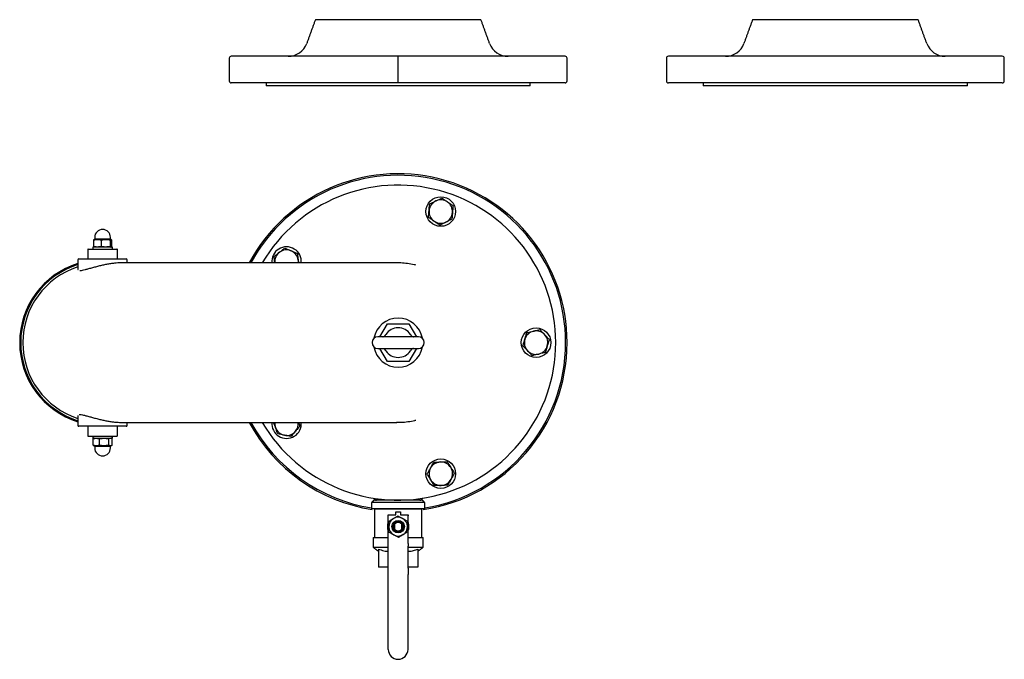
# Model space of a CAD drawing. Extents: x -644 to 6742, y -4733 to 593.
# Tile 51 of 53: x 5600 to 6600, y -2260 to -1610. Entities that reach past the tile are written whole.
import ezdxf

# ---------------------------------------------------------------- set-up
doc = ezdxf.new("R2010")
doc.units = 0
doc.header["$LTSCALE"] = 25
doc.linetypes.add('CENTERX2', pattern=[101.6, 63.5, -12.7, 12.7, -12.7])
doc.layers.get('0').update_dxf_attribs({"linetype": 'CONTINUOUS'})
doc.layers.add('SHEET-EN', color=7, linetype='CONTINUOUS')

msp = doc.modelspace()

# ---------------------------------------------------------------- linework, layer by layer
at = {"color": 7, "linetype": 'CONTINUOUS'}
for p, q in [((6068.55, -1610.24), (5900.49, -1610.24)), ((6512.32, -1610.24), (6344.27, -1610.24)), ((6154.02, -1647.46), (5815.02, -1647.46)), ((6597.79, -1647.46), (6258.79, -1647.46)), ((6154.02, -1674.46), (5815.02, -1674.46)), ((6118.52, -1677.46), (5850.52, -1677.46)), ((6597.79, -1674.46), (6258.79, -1674.46)), ((6562.29, -1677.46), (6294.29, -1677.46)), ((5675.33, -1834.07), (5675.33, -1840.78)), ((5683.21, -1833.26), (5676.52, -1833.26)), ((5682.91, -1834.07), (5682.91, -1840.78)), ((5692.52, -1833.26), (5683.21, -1833.26)), ((5692.1, -1834.07), (5692.1, -1840.78)), ((5693.71, -1834.07), (5693.71, -1840.78)), ((5670.02, -1843.26), (5699.02, -1843.26)), ((5694.52, -1841.26), (5674.52, -1841.26)), ((5660.52, -1853.26), (5708.52, -1853.26)), ((5864.52, -1857.26), (5702.72, -1857.26)), ((5983.13, -1857.26), (5902.52, -1857.26)), ((5966.05, -1932.26), (5973.55, -1919.26)), ((5973.55, -1919.26), (5995.49, -1919.26)), ((5995.49, -1919.26), (6003, -1932.26)), ((6005.02, -1932.26), (5964.02, -1932.26)), ((5964.02, -1944.26), (6005.02, -1944.26)), ((5973.55, -1957.26), (5966.05, -1944.26)), ((6003, -1944.26), (5995.49, -1957.26)), ((5995.49, -1957.26), (5973.55, -1957.26)), ((5708.52, -2023.26), (5660.52, -2023.26)), ((5702.75, -2019.26), (5864.52, -2019.26)), ((5902.52, -2019.26), (5983.13, -2019.26)), ((5670.02, -2033.26), (5699.02, -2033.26)), ((5674.52, -2035.26), (5694.52, -2035.26)), ((5674.87, -2042.45), (5674.87, -2035.74)), ((5681.25, -2042.45), (5681.25, -2035.74)), ((5690.9, -2042.45), (5690.9, -2035.74)), ((5694.17, -2042.45), (5694.17, -2035.74)), ((5676.52, -2043.26), (5692.52, -2043.26)), ((6009.02, -2098.26), (5960.02, -2098.26)), ((6011.56, -2100.81), (5957.48, -2100.81)), ((6011.56, -2107.17), (5957.48, -2107.17)), ((5960.52, -2107.17), (6008.52, -2107.17)), ((5974.52, -2114.17), (5974.52, -2113.17)), ((5974.52, -2113.17), (5982.02, -2113.17)), ((5974.52, -2142.27), (5974.52, -2114.17)), ((5982.02, -2110.17), (5987.02, -2110.17)), ((5982.02, -2113.17), (5982.02, -2110.17)), ((5987.02, -2110.17), (5987.02, -2113.17)), ((5987.02, -2113.17), (5994.52, -2113.17)), ((5994.52, -2113.17), (5994.52, -2114.17)), ((5994.52, -2142.27), (5994.52, -2114.17)), ((5981.02, -2128.24), (5981.02, -2122.1)), ((5988.02, -2122.1), (5988.02, -2128.24)), ((5959.02, -2136.17), (5974.52, -2136.17)), ((5994.52, -2136.17), (6010.02, -2136.17)), ((5959.02, -2146.17), (5974.52, -2146.17)), ((5964.52, -2147.92), (5964.52, -2166.17)), ((5974.52, -2145.1), (5974.52, -2142.27)), ((5974.52, -2167.29), (5974.52, -2145.1)), ((5994.52, -2142.27), (5994.52, -2145.1)), ((5994.52, -2167.29), (5994.52, -2145.1)), ((5994.52, -2146.17), (6010.02, -2146.17)), ((6004.52, -2147.92), (6004.52, -2166.17)), ((5974.52, -2166.17), (5964.52, -2166.17)), ((5974.52, -2173.66), (5974.52, -2167.29)), ((6004.52, -2166.17), (5994.52, -2166.17)), ((5994.52, -2167.29), (5994.52, -2173.66)), ((5974.52, -2249.93), (5974.52, -2173.66)), ((5994.52, -2249.93), (5994.52, -2173.66))]:
    msp.add_line(p, q, dxfattribs=at)
at = {"color": 7, "linetype": 'CONTINUOUS', "flags": 128}
for points in [[(5883.07, -1854.44), (5883.17, -1855.99), (5883.1, -1857.26)], [(5973.55, -1919.26), (5973.56, -1919.27), (5973.57, -1919.3), (5973.6, -1919.35), (5973.64, -1919.41), (5973.68, -1919.48), (5973.73, -1919.57), (5973.78, -1919.67), (5973.84, -1919.76)], [(5995.49, -1919.26), (5995.49, -1919.27), (5995.47, -1919.3), (5995.44, -1919.35), (5995.41, -1919.41), (5995.36, -1919.48), (5995.31, -1919.57), (5995.26, -1919.67), (5995.2, -1919.76)], [(5973.84, -1956.76), (5973.78, -1956.86), (5973.73, -1956.95), (5973.68, -1957.04), (5973.64, -1957.12), (5973.6, -1957.18), (5973.57, -1957.22), (5973.56, -1957.25), (5973.55, -1957.26)], [(5995.2, -1956.76), (5995.25, -1956.85), (5995.3, -1956.93), (5995.35, -1957.01), (5995.39, -1957.08), (5995.42, -1957.15), (5995.45, -1957.2), (5995.47, -1957.23), (5995.49, -1957.26), (5995.49, -1957.26)]]:
    msp.add_lwpolyline(points, dxfattribs=at)
at = {"color": 7, "linetype": 'CONTINUOUS'}
for centre, radius in [((6027.78, -1805.11), 15), ((6124.52, -1938.26), 15), ((6027.78, -2071.41), 15), ((5984.52, -2125.17), 6.35), ((5984.52, -2125.17), 5.65), ((5984.52, -2125.17), 4.66)]:
    msp.add_circle(centre, radius, dxfattribs=at)
for centre, radius, start, end in [((5872.94, -1627.46), 20, 270, 340), ((6096.1, -1627.46), 20, 200, 270), ((6316.72, -1627.46), 20, 270, 340), ((6539.87, -1627.46), 20, 200, 270), ((5815.02, -1649.46), 2, 90, 180), ((6154.02, -1649.46), 2, 0, 90), ((6258.79, -1649.46), 2, 90, 180), ((6597.79, -1649.46), 2, 0, 90), ((5815.02, -1672.46), 2, 180, 270), ((6154.02, -1672.46), 2, 270, 0), ((6258.79, -1672.46), 2, 180, 270), ((6597.79, -1672.46), 2, 270, 0), ((5984.52, -1938.26), 171.5, 0, 151.81609), ((5984.52, -1938.26), 170, 0, 151.54486), ((5984.52, -1938.26), 160, 210.41437, 149.58563), ((6027.78, -1805.11), 11.91, 115.39405, 175.39405), ((6027.78, -1805.11), 11.91, 55.39405, 115.39405), ((6027.78, -1805.11), 11.91, 355.39405, 55.39405), ((6027.78, -1805.11), 11.91, 175.39405, 235.39405), ((6027.78, -1805.11), 11.91, 295.39405, 355.39405), ((6027.78, -1805.11), 11.91, 235.39405, 295.39405), ((5684.52, -1831.26), 8, 0, 180), ((5670.02, -1843.76), 0.5, 90, 180), ((5699.02, -1843.76), 0.5, 0, 90), ((5871.26, -1855.97), 15, 355.06672, 184.93328), ((5871.26, -1855.97), 11.91, 127.39405, 186.21636), ((5871.26, -1855.97), 11.91, 67.39405, 127.39405), ((5871.26, -1855.97), 11.91, 7.39405, 67.39405), ((5684.52, -1938.26), 84.15, 107.28282, 252.71718), ((5660.52, -1854.26), 1, 90, 180), ((5670.02, -1852.76), 0.5, 180, 270), ((5699.02, -1852.76), 0.5, 270, 0), ((5708.52, -1854.26), 1, 0, 90), ((5684.52, -1938.26), 83.15, 107.49734, 180), ((5684.52, -1938.26), 81, 107.97741, 252.02259), ((5984.52, -1938.26), 25, 90, 169.94288), ((5984.52, -1938.26), 25, 10.05712, 90), ((5984.52, -1938.26), 15, 34.09611, 145.90389), ((6124.52, -1938.26), 11.91, 103.39405, 163.39405), ((6124.52, -1938.26), 11.91, 43.39405, 103.39405), ((5684.52, -1938.26), 83.15, 180, 252.50266), ((5964.02, -1938.26), 6, 90, 270), ((6005.02, -1938.26), 6, 270, 90), ((5984.52, -1938.26), 171.5, 278.4917, 0), ((5984.52, -1938.26), 170, 279.15321, 0), ((6124.52, -1938.26), 11.91, 163.39405, 223.39405), ((6124.52, -1938.26), 11.91, 343.39405, 43.39405), ((5984.52, -1938.26), 25, 190.05712, 349.94288), ((5984.52, -1938.26), 15, 214.09611, 325.90389), ((6124.52, -1938.26), 11.91, 223.39405, 283.39405), ((6124.52, -1938.26), 11.91, 283.39405, 343.39405), ((5660.52, -2022.26), 1, 180, 270), ((5670.02, -2023.76), 0.5, 90, 180), ((5699.02, -2023.76), 0.5, 0, 90), ((5708.52, -2022.26), 1, 270, 0), ((5984.52, -1938.26), 171.5, 208.18391, 261.19995), ((5984.52, -1938.26), 170, 208.45514, 260.84679), ((5871.26, -2020.55), 15, 175.06672, 4.93328), ((5871.26, -2020.55), 11.91, 173.78364, 199.39405), ((5871.26, -2020.55), 11.91, 199.39405, 259.39405), ((5871.26, -2020.55), 11.91, 259.39405, 319.39405), ((5871.26, -2020.55), 11.91, 319.39405, 6.21636), ((5670.02, -2032.76), 0.5, 180, 270), ((5699.02, -2032.76), 0.5, 270, 0), ((5684.52, -2045.26), 8, 180, 0), ((6027.78, -2071.41), 11.91, 151.39405, 211.39405), ((6027.78, -2071.41), 11.91, 91.39405, 151.39405), ((6027.78, -2071.41), 11.91, 31.39405, 91.39405), ((6027.78, -2071.41), 11.91, 331.39405, 31.39405), ((6027.78, -2071.41), 11.91, 211.39405, 271.39405), ((6027.78, -2071.41), 11.91, 271.39405, 331.39405), ((5962.52, -2095.26), 3, 200.80634, 270), ((6006.52, -2095.26), 3, 270, 339.19366), ((5984.52, -2125.17), 9.52, 121.83765, 181.83765), ((5984.52, -2125.17), 9.53, 61.83765, 121.83765), ((5984.52, -2125.17), 9.53, 1.83765, 61.83765), ((5984.52, -2125.17), 10.95, 155.95729, 204.04271), ((5984.52, -2125.17), 9.53, 181.83765, 241.83765), ((5984.52, -2125.17), 9.53, 301.83765, 1.83765), ((5984.52, -2125.17), 10.95, 0, 24.04271), ((5984.52, -2125.17), 10.95, 335.95729, 0), ((5984.52, -2125.17), 9.53, 241.83765, 301.83765), ((5984.52, -2249.93), 10, 180, 270), ((5984.52, -2249.93), 10, 270, 0)]:
    msp.add_arc(centre, radius, start, end, dxfattribs=at)
for points in [[(5900.49, -1610.24), (5891.74, -1634.3)], [(6077.31, -1634.3), (6068.55, -1610.24)], [(6344.27, -1610.24), (6335.51, -1634.3)], [(6521.08, -1634.3), (6512.32, -1610.24)], [(5813.02, -1649.46), (5813.02, -1672.46)], [(6156.02, -1672.46), (6156.02, -1649.46)], [(6256.79, -1649.46), (6256.79, -1672.46)], [(6599.79, -1672.46), (6599.79, -1649.46)], [(5850.52, -1674.46), (5850.52, -1677.46)], [(6118.52, -1677.46), (6118.52, -1674.46)], [(6294.29, -1674.46), (6294.29, -1677.46)], [(6562.29, -1677.46), (6562.29, -1674.46)], [(5676.52, -1833.26), (5675.9, -1833.54)], [(5676.52, -1831.26), (5676.52, -1833.26)], [(5692.52, -1833.26), (5692.52, -1831.26)], [(5693.14, -1833.54), (5692.52, -1833.26)], [(5669.52, -1843.76), (5669.52, -1852.76)], [(5674.52, -1841.26), (5674.52, -1843.26)], [(5679.12, -1841.26), (5675.33, -1840.78)], [(5682.91, -1840.78), (5679.12, -1841.26)], [(5687.5, -1841.26), (5682.91, -1840.78)], [(5692.1, -1840.78), (5687.5, -1841.26)], [(5693.02, -1841.26), (5693.14, -1841.22)], [(5694.52, -1843.26), (5694.52, -1841.26)], [(5699.52, -1852.76), (5699.52, -1843.76)], [(5659.52, -1854.26), (5659.52, -1863.96)], [(5709.52, -1857.26), (5709.52, -1854.26)], [(5902.52, -1857.26), (5864.52, -1857.26)], [(5659.49, -1864), (5659.61, -1863.9)], [(5971.78, -1930.35), (5972.1, -1929.85)], [(5996.94, -1929.85), (5997.26, -1930.35)], [(5972.1, -1946.67), (5971.78, -1946.18)], [(5997.26, -1946.18), (5996.94, -1946.67)], [(5659.52, -2012.59), (5659.52, -2022.26)], [(5669.52, -2023.76), (5669.52, -2032.76)], [(5699.52, -2032.76), (5699.52, -2023.76)], [(5709.52, -2022.26), (5709.52, -2019.26)], [(5864.52, -2019.26), (5902.52, -2019.26)], [(5674.52, -2033.26), (5674.52, -2035.26)], [(5674.87, -2035.74), (5678.06, -2035.26)], [(5676.02, -2035.26), (5675.51, -2035.45)], [(5678.06, -2035.26), (5681.25, -2035.74)], [(5681.25, -2035.74), (5686.08, -2035.26)], [(5686.08, -2035.26), (5690.9, -2035.74)], [(5693.54, -2035.45), (5693.02, -2035.26)], [(5694.52, -2035.26), (5694.52, -2033.26)], [(5675.51, -2042.81), (5676.52, -2043.26)], [(5676.52, -2043.26), (5676.52, -2045.26)], [(5692.52, -2043.26), (5693.54, -2042.81)], [(5692.52, -2045.26), (5692.52, -2043.26)], [(5960.02, -2098.26), (5957.48, -2100.81)], [(6011.56, -2100.81), (6009.02, -2098.26)], [(5957.48, -2100.81), (5957.48, -2107.17)], [(5959.2, -2107.17), (5959.2, -2107.58)], [(5960.52, -2107.17), (5960.52, -2136.17)], [(6008.52, -2136.17), (6008.52, -2107.17)], [(6011.56, -2107.17), (6011.56, -2100.81)], [(5959.02, -2136.17), (5959.02, -2146.17)], [(6010.02, -2146.17), (6010.02, -2136.17)], [(5959.02, -2146.17), (5964.52, -2150.17)], [(6004.52, -2150.17), (6010.02, -2146.17)]]:
    msp.add_open_spline(points, degree=1, dxfattribs=at)
for points, knots in [([(6015.91, -1804.16), (6015.96, -1803.53), (6016.15, -1801.21), (6016.33, -1798.96), (6016.46, -1797.3)], [0, 0, 0, 0, 0.2686346, 1, 1, 1, 1]), ([(6016.46, -1797.3), (6017.47, -1796.82), (6019.51, -1795.86), (6021.61, -1794.86), (6022.68, -1794.35)], [0, 0, 0, 0, 0.4954592, 1, 1, 1, 1]), ([(6022.68, -1794.35), (6022.82, -1794.28), (6023.94, -1793.75), (6026.04, -1792.76), (6027.93, -1791.86), (6028.89, -1791.4)], [0, 0, 0, 0, 0.070098, 0.530789, 1, 1, 1, 1]), ([(6028.89, -1791.4), (6029.81, -1792.04), (6031.66, -1793.32), (6033.58, -1794.64), (6034.55, -1795.31)], [0, 0, 0, 0, 0.495459, 1, 1, 1, 1]), ([(6034.55, -1795.31), (6034.68, -1795.4), (6035.7, -1796.1), (6037.62, -1797.43), (6039.34, -1798.62), (6040.21, -1799.22)], [0, 0, 0, 0, 0.070099, 0.53079, 1, 1, 1, 1]), ([(6015.36, -1811.01), (6015.4, -1810.44), (6015.58, -1808.2), (6015.77, -1805.88), (6015.91, -1804.16)], [0, 0, 0, 0, 0.2575524, 1, 1, 1, 1]), ([(6039.66, -1806.07), (6039.52, -1807.8), (6039.33, -1810.12), (6039.15, -1812.35), (6039.11, -1812.93)], [0, 0, 0, 0, 0.7424476, 1, 1, 1, 1]), ([(6040.21, -1799.22), (6040.08, -1800.87), (6039.9, -1803.13), (6039.71, -1805.45), (6039.66, -1806.07)], [0, 0, 0, 0, 0.7313654, 1, 1, 1, 1]), ([(6021.02, -1814.92), (6020.88, -1814.83), (6019.87, -1814.13), (6017.95, -1812.8), (6016.23, -1811.61), (6015.36, -1811.01)], [0, 0, 0, 0, 0.070099, 0.53079, 1, 1, 1, 1]), ([(6026.68, -1818.83), (6025.76, -1818.19), (6023.9, -1816.91), (6021.99, -1815.59), (6021.02, -1814.92)], [0, 0, 0, 0, 0.495458, 1, 1, 1, 1]), ([(6032.89, -1815.88), (6032.75, -1815.95), (6031.63, -1816.48), (6029.53, -1817.47), (6027.63, -1818.37), (6026.68, -1818.83)], [0, 0, 0, 0, 0.070098, 0.530789, 1, 1, 1, 1]), ([(6039.11, -1812.93), (6038.1, -1813.41), (6036.06, -1814.37), (6033.95, -1815.37), (6032.89, -1815.88)], [0, 0, 0, 0, 0.4954592, 1, 1, 1, 1]), ([(5675.33, -1834.07), (5676.28, -1833.84), (5678.19, -1833.38), (5680.76, -1833.52), (5682.32, -1833.92), (5682.91, -1834.07)], [0, 0, 0, 0, 0.376646, 0.764829, 1, 1, 1, 1]), ([(5675.91, -1833.61), (5675.78, -1833.65), (5675.59, -1833.73), (5675.4, -1833.98), (5675.33, -1834.07)], [0, 0, 0, 0, 0.6394, 1, 1, 1, 1]), ([(5682.91, -1834.07), (5684.05, -1833.84), (5686.38, -1833.38), (5689.5, -1833.52), (5691.39, -1833.92), (5692.1, -1834.07)], [0, 0, 0, 0, 0.376643, 0.764828, 1, 1, 1, 1]), ([(5692.1, -1834.07), (5692.17, -1833.98), (5692.42, -1833.66), (5692.87, -1833.38), (5693.34, -1833.61), (5693.62, -1833.96), (5693.71, -1834.07)], [0, 0, 0, 0, 0.129217, 0.475529, 0.831946, 1, 1, 1, 1]), ([(5675.33, -1840.78), (5675.4, -1840.86), (5675.59, -1841.07), (5675.78, -1841.12), (5675.91, -1841.16)], [0, 0, 0, 0, 0.354802, 1, 1, 1, 1]), ([(5692.91, -1841.26), (5692.7, -1841.21), (5692.43, -1841.14), (5692.17, -1840.86), (5692.1, -1840.78)], [0, 0, 0, 0, 0.746939, 1, 1, 1, 1]), ([(5693.71, -1840.78), (5693.7, -1840.79), (5693.61, -1840.89), (5693.52, -1840.92), (5693.44, -1840.95)], [0, 0, 0, 0, 0.079329, 1, 1, 1, 1]), ([(5858.56, -1850.69), (5859.45, -1850.01), (5861.24, -1848.64), (5863.09, -1847.22), (5864.02, -1846.51)], [0, 0, 0, 0, 0.495459, 1, 1, 1, 1]), ([(5864.02, -1846.51), (5864.15, -1846.41), (5865.13, -1845.66), (5866.98, -1844.25), (5868.65, -1842.97), (5869.49, -1842.33)], [0, 0, 0, 0, 0.0700993, 0.5307896, 1, 1, 1, 1]), ([(5869.49, -1842.33), (5871.02, -1842.97), (5873.11, -1843.84), (5875.26, -1844.74), (5875.84, -1844.98)], [0, 0, 0, 0, 0.731367, 1, 1, 1, 1]), ([(5875.84, -1844.98), (5877.43, -1845.64), (5879.58, -1846.54), (5881.65, -1847.4), (5882.19, -1847.62)], [0, 0, 0, 0, 0.742449, 1, 1, 1, 1]), ([(5882.19, -1847.62), (5882.33, -1848.73), (5882.62, -1850.96), (5882.92, -1853.27), (5883.07, -1854.44)], [0, 0, 0, 0, 0.495458, 1, 1, 1, 1]), ([(5702.87, -1857.29), (5702.47, -1857.28), (5701.14, -1857.25), (5698.32, -1857.43), (5694.63, -1857.82), (5690.66, -1858.43), (5686.58, -1859.22), (5682.4, -1860.16), (5678.21, -1861.21), (5674.09, -1862.31), (5670.22, -1863.36), (5666.67, -1864.31), (5663.85, -1864.96), (5662.12, -1865.3), (5661.55, -1865.34), (5661.48, -1865.34)], [0, 0, 0, 0, 0.0354497, 0.1182675, 0.2036279, 0.2852196, 0.3690705, 0.4537545, 0.5406741, 0.6301459, 0.7221459, 0.8135689, 0.9079934, 0.9878105, 1, 1, 1, 1]), ([(5859.45, -1857.51), (5859.42, -1857.34), (5859.27, -1856.12), (5858.97, -1853.81), (5858.7, -1851.73), (5858.56, -1850.69)], [0, 0, 0, 0, 0.070098, 0.530789, 1, 1, 1, 1]), ([(5883.07, -1854.44), (5883.09, -1854.6), (5883.22, -1855.55), (5883.34, -1856.48), (5883.44, -1857.26)], [0, 0, 0, 0, 0.17115, 1, 1, 1, 1]), ([(6002.6, -1859.62), (6002, -1859.45), (5999.21, -1858.71), (5994.04, -1857.92), (5988.08, -1857.29), (5984.36, -1857.32), (5982.96, -1857.33)], [0, 0, 0, 0, 0.094118, 0.436927, 0.789375, 1, 1, 1, 1]), ([(5659.5, -1863.95), (5659.5, -1864.01), (5659.51, -1864.12), (5659.51, -1864.1), (5659.51, -1864.08)], [0, 0, 0, 0, 0.455567, 1, 1, 1, 1]), ([(6113.11, -1934.86), (6113.15, -1934.7), (6113.51, -1933.52), (6114.17, -1931.29), (6114.77, -1929.28), (6115.07, -1928.27)], [0, 0, 0, 0, 0.070099, 0.530789, 1, 1, 1, 1]), ([(6115.07, -1928.27), (6115.63, -1928.13), (6117.81, -1927.61), (6120.08, -1927.07), (6121.76, -1926.67)], [0, 0, 0, 0, 0.257552, 1, 1, 1, 1]), ([(6121.76, -1926.67), (6122.37, -1926.53), (6124.63, -1925.99), (6126.84, -1925.46), (6128.45, -1925.08)], [0, 0, 0, 0, 0.268634, 1, 1, 1, 1]), ([(6128.45, -1925.08), (6129.22, -1925.89), (6130.77, -1927.53), (6132.37, -1929.22), (6133.18, -1930.08)], [0, 0, 0, 0, 0.495458, 1, 1, 1, 1]), ([(5968.99, -1932.26), (5969.19, -1932.24), (5969.74, -1932.19), (5970.5, -1931.79), (5971.25, -1931.12), (5971.6, -1930.61), (5971.78, -1930.35)], [0, 0, 0, 0, 0.208421, 0.56766, 0.783362, 1, 1, 1, 1]), ([(5997.26, -1930.35), (5997.44, -1930.61), (5997.79, -1931.12), (5998.54, -1931.79), (5999.3, -1932.19), (5999.85, -1932.24), (6000.06, -1932.26)], [0, 0, 0, 0, 0.216638, 0.43234, 0.791579, 1, 1, 1, 1]), ([(6111.14, -1941.45), (6111.46, -1940.38), (6112.1, -1938.22), (6112.77, -1935.99), (6113.11, -1934.86)], [0, 0, 0, 0, 0.495459, 1, 1, 1, 1]), ([(6133.18, -1930.08), (6133.29, -1930.2), (6134.14, -1931.09), (6135.74, -1932.79), (6137.18, -1934.31), (6137.9, -1935.08)], [0, 0, 0, 0, 0.070098, 0.530789, 1, 1, 1, 1]), ([(6137.9, -1935.08), (6137.58, -1936.15), (6136.94, -1938.31), (6136.27, -1940.54), (6135.94, -1941.67)], [0, 0, 0, 0, 0.495459, 1, 1, 1, 1]), ([(5971.78, -1946.18), (5971.6, -1945.92), (5971.25, -1945.41), (5970.51, -1944.73), (5969.96, -1944.5), (5969.62, -1944.36)], [0, 0, 0, 0, 0.276978, 0.552758, 1, 1, 1, 1]), ([(6000.06, -1944.26), (5999.85, -1944.28), (5999.3, -1944.33), (5998.54, -1944.74), (5997.79, -1945.4), (5997.44, -1945.92), (5997.26, -1946.18)], [0, 0, 0, 0, 0.208421, 0.56766, 0.783362, 1, 1, 1, 1]), ([(6115.87, -1946.45), (6115.75, -1946.33), (6114.9, -1945.43), (6113.31, -1943.74), (6111.87, -1942.22), (6111.14, -1941.45)], [0, 0, 0, 0, 0.070098, 0.530789, 1, 1, 1, 1]), ([(6120.59, -1951.44), (6119.82, -1950.63), (6118.27, -1948.99), (6116.67, -1947.3), (6115.87, -1946.45)], [0, 0, 0, 0, 0.495458, 1, 1, 1, 1]), ([(6133.97, -1948.26), (6132.36, -1948.64), (6130.15, -1949.17), (6127.89, -1949.71), (6127.28, -1949.85)], [0, 0, 0, 0, 0.731366, 1, 1, 1, 1]), ([(6135.94, -1941.67), (6135.89, -1941.82), (6135.54, -1943.01), (6134.87, -1945.24), (6134.27, -1947.24), (6133.97, -1948.26)], [0, 0, 0, 0, 0.070099, 0.530789, 1, 1, 1, 1]), ([(6127.28, -1949.85), (6125.6, -1950.25), (6123.33, -1950.79), (6121.15, -1951.31), (6120.59, -1951.44)], [0, 0, 0, 0, 0.742448, 1, 1, 1, 1]), ([(5659.5, -2012.41), (5659.53, -2012.42), (5659.56, -2012.44), (5659.52, -2012.55), (5659.52, -2012.56)], [0, 0, 0, 0, 0.95907, 1, 1, 1, 1]), ([(5660.82, -2011.12), (5660.87, -2011.12), (5661.33, -2011.11), (5662.77, -2011.35), (5665.24, -2011.87), (5668.49, -2012.7), (5672.28, -2013.72), (5676.39, -2014.84), (5680.53, -2015.91), (5684.75, -2016.91), (5688.86, -2017.77), (5692.9, -2018.46), (5696.71, -2018.95), (5700.12, -2019.23), (5701.98, -2019.24), (5702.83, -2019.25)], [0, 0, 0, 0, 0.009496, 0.087335, 0.167376, 0.258405, 0.352545, 0.438148, 0.526094, 0.607067, 0.69014, 0.769239, 0.850555, 0.931774, 1, 1, 1, 1]), ([(5982.97, -2019.19), (5984.43, -2019.2), (5988.28, -2019.23), (5994.44, -2018.55), (5999.51, -2017.77), (6002.13, -2017.05), (6002.51, -2016.94)], [0, 0, 0, 0, 0.221376, 0.586293, 0.940036, 1, 1, 1, 1]), ([(5860.02, -2024.51), (5859.97, -2024.35), (5859.56, -2023.19), (5858.93, -2021.42), (5858.38, -2019.85), (5858.18, -2019.26)], [0, 0, 0, 0, 0.086937, 0.658293, 1, 1, 1, 1]), ([(5862.31, -2031), (5861.94, -2029.94), (5861.19, -2027.82), (5860.41, -2025.62), (5860.02, -2024.51)], [0, 0, 0, 0, 0.495459, 1, 1, 1, 1]), ([(5880.3, -2028.31), (5879.9, -2028.78), (5878.38, -2030.55), (5876.91, -2032.27), (5875.83, -2033.53)], [0, 0, 0, 0, 0.268633, 1, 1, 1, 1]), ([(5884.78, -2023.08), (5884.4, -2023.52), (5882.94, -2025.22), (5881.43, -2026.99), (5880.3, -2028.31)], [0, 0, 0, 0, 0.257552, 1, 1, 1, 1]), ([(5883.43, -2019.26), (5883.53, -2019.53), (5883.99, -2020.83), (5884.43, -2022.09), (5884.78, -2023.08)], [0, 0, 0, 0, 0.209259, 1, 1, 1, 1]), ([(5675.52, -2035.55), (5675.32, -2035.58), (5675.1, -2035.62), (5674.89, -2035.73), (5674.87, -2035.74)], [0, 0, 0, 0, 0.931539, 1, 1, 1, 1]), ([(5690.9, -2035.74), (5690.92, -2035.73), (5691.45, -2035.44), (5692, -2035.35), (5692.54, -2035.26)], [0, 0, 0, 0, 0.026992, 1, 1, 1, 1]), ([(5693.53, -2035.49), (5693.6, -2035.5), (5693.82, -2035.54), (5694.03, -2035.66), (5694.17, -2035.74)], [0, 0, 0, 0, 0.360874, 1, 1, 1, 1]), ([(5869.07, -2032.26), (5868.91, -2032.23), (5867.69, -2032), (5865.4, -2031.58), (5863.35, -2031.19), (5862.31, -2031)], [0, 0, 0, 0, 0.0700984, 0.5307894, 1, 1, 1, 1]), ([(5875.83, -2033.53), (5874.73, -2033.32), (5872.51, -2032.91), (5870.22, -2032.48), (5869.07, -2032.26)], [0, 0, 0, 0, 0.4954588, 1, 1, 1, 1]), ([(5674.87, -2042.45), (5675.05, -2042.59), (5675.27, -2042.74), (5675.48, -2042.79), (5675.52, -2042.79)], [0, 0, 0, 0, 0.845841, 1, 1, 1, 1]), ([(5681.25, -2042.45), (5680.46, -2042.68), (5678.84, -2043.15), (5676.68, -2043.01), (5675.37, -2042.61), (5674.87, -2042.45)], [0, 0, 0, 0, 0.3766436, 0.7648253, 1, 1, 1, 1]), ([(5690.9, -2042.45), (5689.7, -2042.68), (5687.25, -2043.15), (5683.98, -2043.01), (5682, -2042.61), (5681.25, -2042.45)], [0, 0, 0, 0, 0.376644, 0.764828, 1, 1, 1, 1]), ([(5694.17, -2042.45), (5694.03, -2042.54), (5693.52, -2042.86), (5692.61, -2043.14), (5691.65, -2042.92), (5691.08, -2042.57), (5690.9, -2042.45)], [0, 0, 0, 0, 0.1292216, 0.4755307, 0.8319524, 1, 1, 1, 1]), ([(6014.03, -2071.75), (6014.57, -2070.76), (6015.65, -2068.79), (6016.76, -2066.74), (6017.33, -2065.71)], [0, 0, 0, 0, 0.4954584, 1, 1, 1, 1]), ([(6017.33, -2065.71), (6017.4, -2065.56), (6017.99, -2064.48), (6019.11, -2062.44), (6020.11, -2060.6), (6020.62, -2059.67)], [0, 0, 0, 0, 0.070098, 0.530789, 1, 1, 1, 1]), ([(6020.62, -2059.67), (6021.73, -2059.64), (6023.99, -2059.59), (6026.32, -2059.53), (6027.49, -2059.5)], [0, 0, 0, 0, 0.495459, 1, 1, 1, 1]), ([(6027.49, -2059.5), (6027.66, -2059.5), (6028.89, -2059.47), (6031.22, -2059.41), (6033.31, -2059.36), (6034.37, -2059.33)], [0, 0, 0, 0, 0.070098, 0.530789, 1, 1, 1, 1]), ([(6034.37, -2059.33), (6034.67, -2059.83), (6035.84, -2061.74), (6037.05, -2063.73), (6037.95, -2065.21)], [0, 0, 0, 0, 0.2575514, 1, 1, 1, 1]), ([(6037.95, -2065.21), (6038.28, -2065.74), (6039.49, -2067.73), (6040.67, -2069.66), (6041.54, -2071.08)], [0, 0, 0, 0, 0.268633, 1, 1, 1, 1]), ([(6017.62, -2077.62), (6016.71, -2076.14), (6015.5, -2074.15), (6014.33, -2072.24), (6014.03, -2071.75)], [0, 0, 0, 0, 0.742448, 1, 1, 1, 1]), ([(6021.2, -2083.49), (6020.33, -2082.07), (6019.15, -2080.14), (6017.94, -2078.15), (6017.62, -2077.62)], [0, 0, 0, 0, 0.731365, 1, 1, 1, 1]), ([(6038.24, -2077.11), (6038.16, -2077.26), (6037.57, -2078.34), (6036.46, -2080.38), (6035.46, -2082.22), (6034.95, -2083.15)], [0, 0, 0, 0, 0.070098, 0.530789, 1, 1, 1, 1]), ([(6041.54, -2071.08), (6041, -2072.06), (6039.92, -2074.04), (6038.81, -2076.08), (6038.24, -2077.11)], [0, 0, 0, 0, 0.4954583, 1, 1, 1, 1]), ([(6028.07, -2083.32), (6027.91, -2083.32), (6026.68, -2083.35), (6024.35, -2083.41), (6022.25, -2083.46), (6021.2, -2083.49)], [0, 0, 0, 0, 0.070098, 0.53079, 1, 1, 1, 1]), ([(6034.95, -2083.15), (6033.83, -2083.18), (6031.58, -2083.23), (6029.25, -2083.29), (6028.07, -2083.32)], [0, 0, 0, 0, 0.495459, 1, 1, 1, 1]), ([(5974.82, -2119.98), (5975.22, -2119.74), (5976.74, -2118.79), (5978.32, -2117.81), (5979.5, -2117.08)], [0, 0, 0, 0, 0.2575523, 1, 1, 1, 1]), ([(5979.5, -2117.08), (5979.92, -2116.82), (5981.5, -2115.83), (5983.04, -2114.88), (5984.17, -2114.18)], [0, 0, 0, 0, 0.268633, 1, 1, 1, 1]), ([(5984.17, -2114.18), (5984.96, -2114.6), (5986.55, -2115.45), (5988.19, -2116.33), (5989.02, -2116.77)], [0, 0, 0, 0, 0.495458, 1, 1, 1, 1]), ([(5989.02, -2116.77), (5989.13, -2116.84), (5990, -2117.3), (5991.64, -2118.18), (5993.12, -2118.97), (5993.87, -2119.37)], [0, 0, 0, 0, 0.070091, 0.530785, 1, 1, 1, 1]), ([(5975, -2125.48), (5975, -2125.35), (5974.97, -2124.36), (5974.91, -2122.5), (5974.85, -2120.82), (5974.82, -2119.98)], [0, 0, 0, 0, 0.070092, 0.530785, 1, 1, 1, 1]), ([(5975.18, -2130.97), (5975.15, -2130.08), (5975.09, -2128.28), (5975.03, -2126.42), (5975, -2125.48)], [0, 0, 0, 0, 0.495459, 1, 1, 1, 1]), ([(5993.87, -2119.37), (5993.89, -2120.26), (5993.95, -2122.06), (5994.01, -2123.93), (5994.04, -2124.87)], [0, 0, 0, 0, 0.495458, 1, 1, 1, 1]), ([(5994.04, -2124.87), (5994.05, -2125), (5994.08, -2125.98), (5994.14, -2127.84), (5994.19, -2129.52), (5994.22, -2130.36)], [0, 0, 0, 0, 0.070092, 0.530784, 1, 1, 1, 1]), ([(5980.03, -2133.57), (5979.91, -2133.51), (5979.04, -2133.04), (5977.4, -2132.16), (5975.92, -2131.37), (5975.18, -2130.97)], [0, 0, 0, 0, 0.070092, 0.530786, 1, 1, 1, 1]), ([(5984.87, -2136.16), (5984.09, -2135.74), (5982.5, -2134.89), (5980.85, -2134.01), (5980.03, -2133.57)], [0, 0, 0, 0, 0.495458, 1, 1, 1, 1]), ([(5989.55, -2133.26), (5988.37, -2133.99), (5986.79, -2134.97), (5985.27, -2135.92), (5984.87, -2136.16)], [0, 0, 0, 0, 0.742449, 1, 1, 1, 1]), ([(5994.22, -2130.36), (5993.09, -2131.06), (5991.55, -2132.02), (5989.97, -2133), (5989.55, -2133.26)], [0, 0, 0, 0, 0.731367, 1, 1, 1, 1]), ([(5964.52, -2147.92), (5966.28, -2148.58), (5968.96, -2149.57), (5972.35, -2150.13), (5973.92, -2150.12), (5974.52, -2150.12)], [0, 0, 0, 0, 0.541843, 0.823052, 1, 1, 1, 1]), ([(5994.52, -2150.12), (5994.88, -2150.13), (5996.74, -2150.2), (6000.14, -2149.56), (6003.05, -2148.47), (6004.52, -2147.92)], [0, 0, 0, 0, 0.104168, 0.546297, 1, 1, 1, 1])]:
    msp.add_open_spline(points, degree=3, knots=knots, dxfattribs=at)
at = {"layer": 'SHEET-EN', "linetype": 'CENTERX2'}
msp.add_line((5984.52, -1674.46), (5984.52, -1647.46), dxfattribs=at)

doc.saveas('drawing.dxf')
